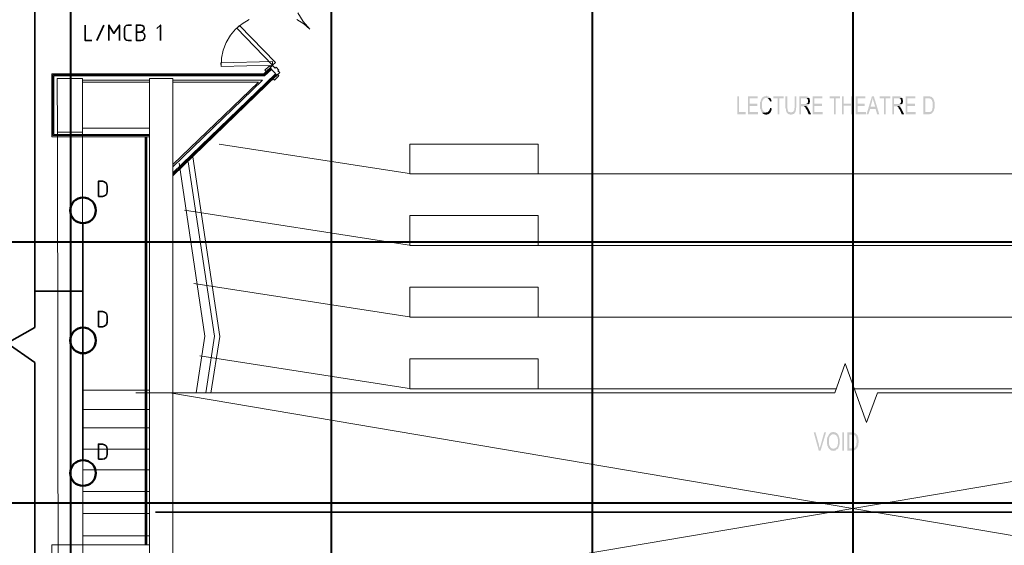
# Model space of a CAD drawing. Header units: millimetres. Extents: x 1.7 to 32.8, y 0.3 to 23.1.
# Tile 41 of 106: x 7.6 to 12.1, y 15.1 to 17.5. Entities that reach past the tile are written whole.
import ezdxf

# ---------------------------------------------------------------- set-up
doc = ezdxf.new("R2010")
doc.units = ezdxf.units.MM
doc.layers.add('PDF_Geometry', color=9, linetype='Continuous', true_color=0x808080)
doc.layers.add('PDF_Solid Fills', color=9, linetype='Continuous', true_color=0x808080)

msp = doc.modelspace()

# ---------------------------------------------------------------- hatches: boundary and pattern name
at = {"layer": 'PDF_Solid Fills', "transparency": 33554559}
for points in [[(10.8974, 17.1961), (10.8891, 17.1961), (10.8891, 17.1128), (10.9274, 17.1128), (10.9274, 17.1228), (10.8974, 17.1228)], [(10.9824, 17.1961), (10.9374, 17.1961), (10.9374, 17.1128), (10.984, 17.1128), (10.984, 17.1228), (10.9457, 17.1228), (10.9457, 17.1511), (10.9807, 17.1511), (10.9807, 17.1611), (10.9457, 17.1611), (10.9457, 17.1861), (10.9824, 17.1861)], [(11.0224, 17.1978), (11.0207, 17.1978), (11.019, 17.1961), (11.014, 17.1961), (11.0124, 17.1945), (11.0107, 17.1945), (11.009, 17.1928), (11.0074, 17.1928), (11.0057, 17.1911), (11.004, 17.1894), (11.004, 17.1878), (11.0024, 17.1861), (11.0007, 17.1845), (10.999, 17.1828), (10.999, 17.1811), (10.9974, 17.1794), (10.9974, 17.1778), (10.9974, 17.1778), (10.9957, 17.1745), (10.9957, 17.1711), (10.994, 17.1694), (10.994, 17.1395), (10.9957, 17.1378), (10.9957, 17.1328), (10.9957, 17.1328), (10.9974, 17.1311), (10.9974, 17.1278), (10.999, 17.1261), (11.0007, 17.1244), (11.0007, 17.1228), (11.0024, 17.1211), (11.004, 17.1195), (11.0224, 17.1211), (11.0174, 17.1211), (11.0157, 17.1228), (11.014, 17.1228), (11.0124, 17.1244), (11.0107, 17.1244), (11.0107, 17.1261), (11.009, 17.1278), (11.0074, 17.1295), (11.0057, 17.1311), (11.0057, 17.1328), (11.004, 17.1344), (11.004, 17.1361), (11.004, 17.1395), (11.0024, 17.1411), (11.0024, 17.1545), (11.0024, 17.1694), (11.004, 17.1711), (11.004, 17.1745), (11.0057, 17.1761), (11.0074, 17.1778), (11.0074, 17.1794), (11.009, 17.1811), (11.0107, 17.1828), (11.0107, 17.1845), (11.0124, 17.1845), (11.014, 17.1861), (11.0157, 17.1861), (11.0174, 17.1878), (11.0407, 17.1878), (11.039, 17.1894), (11.0374, 17.1911), (11.0374, 17.1911), (11.0357, 17.1928), (11.034, 17.1945), (11.0324, 17.1945), (11.0307, 17.1961), (11.0257, 17.1961), (11.024, 17.1978)], [(11.0407, 17.1878), (11.0224, 17.1878), (11.0274, 17.1878), (11.029, 17.1861), (11.0307, 17.1861), (11.0307, 17.1845), (11.0324, 17.1845), (11.034, 17.1828), (11.034, 17.1811), (11.0357, 17.1794), (11.0374, 17.1778), (11.0374, 17.1745), (11.039, 17.1728), (11.039, 17.1711), (11.0474, 17.1728), (11.0474, 17.1745), (11.0457, 17.1761), (11.0457, 17.1794), (11.044, 17.1811), (11.044, 17.1828), (11.0424, 17.1845), (11.0424, 17.1861)], [(11.1024, 17.1961), (11.054, 17.1961), (11.054, 17.1861), (11.074, 17.1861), (11.074, 17.1128), (11.0824, 17.1128), (11.0824, 17.1861), (11.1024, 17.1861)], [(11.119, 17.1961), (11.1107, 17.1961), (11.1107, 17.1478), (11.1107, 17.1395), (11.1124, 17.1378), (11.1124, 17.1295), (11.114, 17.1278), (11.114, 17.1244), (11.1157, 17.1228), (11.1157, 17.1211), (11.1357, 17.1211), (11.1324, 17.1211), (11.1307, 17.1228), (11.1274, 17.1228), (11.1257, 17.1244), (11.1257, 17.1244), (11.124, 17.1261), (11.1224, 17.1278), (11.1224, 17.1295), (11.1207, 17.1328), (11.1207, 17.1378), (11.119, 17.1395), (11.119, 17.1478)], [(11.1607, 17.1961), (11.1524, 17.1961), (11.1524, 17.1428), (11.1507, 17.1395), (11.1507, 17.1311), (11.149, 17.1295), (11.149, 17.1278), (11.1474, 17.1261), (11.1474, 17.1261), (11.1457, 17.1244), (11.144, 17.1228), (11.1407, 17.1228), (11.139, 17.1211), (11.1157, 17.1211), (11.1174, 17.1195), (11.119, 17.1178), (11.1207, 17.1161), (11.1207, 17.1161), (11.1224, 17.1144), (11.124, 17.1144), (11.1257, 17.1128), (11.1307, 17.1128), (11.1324, 17.1111), (11.139, 17.1111), (11.1407, 17.1128), (11.144, 17.1128), (11.1457, 17.1144), (11.149, 17.1144), (11.1507, 17.1161), (11.1507, 17.1161), (11.1524, 17.1178), (11.1524, 17.1195), (11.154, 17.1211), (11.1557, 17.1228), (11.1557, 17.1244), (11.1574, 17.1261), (11.1574, 17.1295), (11.159, 17.1311), (11.159, 17.1428), (11.1607, 17.1445), (11.1607, 17.1478)], [(11.2007, 17.1961), (11.174, 17.1961), (11.174, 17.1128), (11.1824, 17.1128), (11.1824, 17.1495), (11.1907, 17.1495), (11.2057, 17.1511), (11.209, 17.1511), (11.2107, 17.1528), (11.2124, 17.1528), (11.214, 17.1545), (11.2157, 17.1545), (11.2174, 17.1561), (11.2174, 17.1578), (11.219, 17.1578), (11.219, 17.1594), (11.1824, 17.1594), (11.1824, 17.1861), (11.2024, 17.1861), (11.219, 17.1878), (11.2174, 17.1894), (11.2174, 17.1911), (11.2157, 17.1928), (11.214, 17.1928), (11.214, 17.1945), (11.209, 17.1945), (11.2074, 17.1961), (11.204, 17.1961)], [(11.219, 17.1878), (11.2024, 17.1861), (11.2074, 17.1861), (11.209, 17.1845), (11.2107, 17.1845), (11.2124, 17.1828), (11.2124, 17.1811), (11.214, 17.1794), (11.214, 17.1728), (11.214, 17.1661), (11.2124, 17.1645), (11.2107, 17.1628), (11.2107, 17.1611), (11.2074, 17.1611), (11.2074, 17.1594), (11.1824, 17.1594), (11.219, 17.1594), (11.2207, 17.1611), (11.2207, 17.1628), (11.2224, 17.1645), (11.2224, 17.1678), (11.224, 17.1711), (11.224, 17.1745), (11.2224, 17.1778), (11.2224, 17.1828), (11.2207, 17.1861), (11.2207, 17.1861)], [(11.2807, 17.1961), (11.2357, 17.1961), (11.2357, 17.1128), (11.2824, 17.1128), (11.2824, 17.1228), (11.244, 17.1228), (11.244, 17.1511), (11.279, 17.1511), (11.279, 17.1611), (11.244, 17.1611), (11.244, 17.1861), (11.2807, 17.1861)], [(11.3624, 17.1961), (11.314, 17.1961), (11.314, 17.1861), (11.334, 17.1861), (11.334, 17.1128), (11.3424, 17.1128), (11.3424, 17.1861), (11.3624, 17.1861)], [(11.379, 17.1961), (11.3707, 17.1961), (11.3707, 17.1128), (11.379, 17.1128), (11.379, 17.1528), (11.4123, 17.1528), (11.379, 17.1611)], [(11.419, 17.1961), (11.4123, 17.1961), (11.4123, 17.1611), (11.379, 17.1611), (11.4123, 17.1528), (11.4123, 17.1128), (11.419, 17.1128)], [(11.479, 17.1961), (11.434, 17.1961), (11.434, 17.1128), (11.4807, 17.1128), (11.4807, 17.1228), (11.4423, 17.1228), (11.4423, 17.1511), (11.4757, 17.1511), (11.4757, 17.1611), (11.4423, 17.1611), (11.4423, 17.1861), (11.479, 17.1861)], [(11.5173, 17.1961), (11.509, 17.1961), (11.484, 17.1128), (11.4924, 17.1128), (11.5007, 17.1378), (11.5257, 17.1378), (11.5024, 17.1478), (11.509, 17.1711), (11.509, 17.1745), (11.5107, 17.1761), (11.5107, 17.1811), (11.5124, 17.1828), (11.5124, 17.1878)], [(11.5173, 17.1961), (11.5124, 17.1878), (11.5124, 17.1861), (11.514, 17.1845), (11.514, 17.1794), (11.5157, 17.1778), (11.5157, 17.1728), (11.5173, 17.1694), (11.524, 17.1478), (11.5024, 17.1478), (11.5257, 17.1378), (11.5324, 17.1128), (11.5424, 17.1128)], [(11.594, 17.1961), (11.544, 17.1961), (11.544, 17.1861), (11.564, 17.1861), (11.564, 17.1128), (11.5723, 17.1128), (11.5723, 17.1861), (11.594, 17.1861)], [(11.629, 17.1961), (11.6023, 17.1961), (11.6023, 17.1128), (11.6107, 17.1128), (11.6107, 17.1495), (11.619, 17.1495), (11.634, 17.1511), (11.6374, 17.1511), (11.639, 17.1528), (11.6407, 17.1528), (11.6423, 17.1545), (11.644, 17.1545), (11.6457, 17.1561), (11.6457, 17.1578), (11.6473, 17.1578), (11.6473, 17.1594), (11.6107, 17.1594), (11.6107, 17.1861), (11.6307, 17.1861), (11.6473, 17.1878), (11.6457, 17.1894), (11.6457, 17.1911), (11.644, 17.1928), (11.6423, 17.1928), (11.6423, 17.1945), (11.6374, 17.1945), (11.6357, 17.1961), (11.6323, 17.1961)], [(11.6473, 17.1878), (11.6307, 17.1861), (11.6357, 17.1861), (11.6374, 17.1845), (11.639, 17.1845), (11.6407, 17.1828), (11.6407, 17.1811), (11.6423, 17.1794), (11.6423, 17.1761), (11.644, 17.1728), (11.6423, 17.1728), (11.6423, 17.1661), (11.6407, 17.1645), (11.639, 17.1628), (11.639, 17.1611), (11.6374, 17.1611), (11.6357, 17.1594), (11.6107, 17.1594), (11.6473, 17.1594), (11.649, 17.1611), (11.649, 17.1628), (11.6507, 17.1645), (11.6507, 17.1678), (11.6524, 17.1711), (11.6524, 17.1745), (11.6507, 17.1778), (11.6507, 17.1828), (11.649, 17.1861), (11.649, 17.1861)], [(11.709, 17.1961), (11.664, 17.1961), (11.664, 17.1128), (11.7107, 17.1128), (11.7107, 17.1228), (11.6724, 17.1228), (11.6724, 17.1511), (11.7073, 17.1511), (11.7073, 17.1611), (11.6724, 17.1611), (11.6724, 17.1861), (11.709, 17.1861)], [(11.7674, 17.1961), (11.7457, 17.1961), (11.7457, 17.1128), (11.774, 17.1128), (11.7757, 17.1144), (11.7807, 17.1144), (11.7823, 17.1161), (11.784, 17.1161), (11.784, 17.1178), (11.7857, 17.1178), (11.7874, 17.1195), (11.789, 17.1211), (11.789, 17.1228), (11.754, 17.1228), (11.754, 17.1861), (11.7674, 17.1861), (11.789, 17.1878), (11.7874, 17.1878), (11.7874, 17.1894), (11.7857, 17.1911), (11.784, 17.1928), (11.7823, 17.1928), (11.7807, 17.1945), (11.7757, 17.1945), (11.774, 17.1961), (11.7707, 17.1961)], [(11.789, 17.1878), (11.7674, 17.1861), (11.774, 17.1861), (11.7757, 17.1845), (11.779, 17.1845), (11.7807, 17.1828), (11.7807, 17.1811), (11.7823, 17.1811), (11.784, 17.1794), (11.7857, 17.1778), (11.7857, 17.1745), (11.7857, 17.1745), (11.7874, 17.1728), (11.7874, 17.1694), (11.789, 17.1678), (11.789, 17.1545), (11.789, 17.1428), (11.7874, 17.1411), (11.7874, 17.1361), (11.7857, 17.1344), (11.7857, 17.1311), (11.784, 17.1295), (11.7823, 17.1278), (11.7823, 17.1278), (11.7807, 17.1261), (11.779, 17.1244), (11.7774, 17.1244), (11.7757, 17.1228), (11.754, 17.1228), (11.789, 17.1228), (11.7907, 17.1244), (11.7923, 17.1261), (11.7923, 17.1278), (11.794, 17.1295), (11.794, 17.1328), (11.7957, 17.1361), (11.7957, 17.1395), (11.7974, 17.1411), (11.7974, 17.1678), (11.7957, 17.1711), (11.7957, 17.1745), (11.794, 17.1761), (11.794, 17.1794), (11.7923, 17.1811), (11.7907, 17.1845), (11.7907, 17.1861)], [(11.039, 17.1428), (11.039, 17.1378), (11.0374, 17.1344), (11.0374, 17.1328), (11.0357, 17.1311), (11.0357, 17.1295), (11.034, 17.1278), (11.034, 17.1261), (11.0324, 17.1261), (11.0307, 17.1244), (11.0307, 17.1228), (11.029, 17.1228), (11.0274, 17.1211), (11.0224, 17.1211), (11.004, 17.1195), (11.004, 17.1178), (11.0057, 17.1178), (11.0074, 17.1161), (11.009, 17.1144), (11.0107, 17.1144), (11.0124, 17.1128), (11.0174, 17.1128), (11.019, 17.1111), (11.024, 17.1111), (11.0274, 17.1128), (11.0324, 17.1128), (11.0324, 17.1144), (11.034, 17.1144), (11.0357, 17.1161), (11.0374, 17.1178), (11.039, 17.1195), (11.039, 17.1195), (11.0407, 17.1211), (11.0424, 17.1228), (11.0424, 17.1244), (11.044, 17.1261), (11.044, 17.1278), (11.0457, 17.1295), (11.0457, 17.1328), (11.0474, 17.1344), (11.0474, 17.1395)], [(11.2057, 17.1511), (11.1907, 17.1495), (11.1974, 17.1495), (11.199, 17.1478), (11.199, 17.1478), (11.2007, 17.1461), (11.2007, 17.1461), (11.2024, 17.1445), (11.204, 17.1411), (11.204, 17.1395), (11.2057, 17.1378), (11.2074, 17.1361), (11.2074, 17.1344), (11.209, 17.1328), (11.2107, 17.1295), (11.2174, 17.1128), (11.229, 17.1128), (11.2174, 17.1361), (11.2174, 17.1361), (11.2157, 17.1378), (11.2157, 17.1395), (11.214, 17.1411), (11.2124, 17.1428), (11.2124, 17.1445), (11.2107, 17.1461), (11.2107, 17.1478), (11.209, 17.1478), (11.2074, 17.1495)], [(11.634, 17.1511), (11.619, 17.1495), (11.6257, 17.1495), (11.6274, 17.1478), (11.6274, 17.1478), (11.629, 17.1461), (11.629, 17.1461), (11.6307, 17.1445), (11.6323, 17.1411), (11.6323, 17.1395), (11.634, 17.1378), (11.6357, 17.1361), (11.6357, 17.1344), (11.6374, 17.1328), (11.639, 17.1295), (11.6457, 17.1128), (11.6573, 17.1128), (11.6457, 17.1361), (11.6457, 17.1361), (11.644, 17.1378), (11.644, 17.1395), (11.6423, 17.1411), (11.6407, 17.1428), (11.6407, 17.1445), (11.639, 17.1461), (11.639, 17.1478), (11.6374, 17.1478), (11.6357, 17.1495)], [(29.8551, 16.5245), (29.8551, 16.5278), (2.9827, 16.5278), (2.9827, 16.5228), (29.8551, 16.5228)], [(11.249, 15.6495), (11.2407, 15.6495), (11.264, 15.5662), (11.269, 15.5762), (11.269, 15.5762), (11.2674, 15.5778), (11.2674, 15.5828), (11.2657, 15.5845), (11.2657, 15.5895)], [(11.2974, 15.6495), (11.289, 15.6495), (11.2724, 15.5895), (11.2724, 15.5895), (11.2707, 15.5862), (11.2707, 15.5845), (11.269, 15.5828), (11.269, 15.5762), (11.264, 15.5662), (11.2724, 15.5662)], [(11.3124, 15.6428), (11.3107, 15.6412), (11.3107, 15.6395), (11.309, 15.6378), (11.309, 15.6362), (11.3074, 15.6345), (11.3074, 15.6328), (11.3057, 15.6312), (11.3057, 15.6295), (11.304, 15.6278), (11.304, 15.6245), (11.3024, 15.6212), (11.3024, 15.6062), (11.3024, 15.5945), (11.304, 15.5928), (11.304, 15.5878), (11.3057, 15.5862), (11.3057, 15.5845), (11.3074, 15.5812), (11.3074, 15.5795), (11.309, 15.5778), (11.3107, 15.5762), (11.3107, 15.5745), (11.3124, 15.5728), (11.314, 15.5728), (11.3157, 15.5712), (11.3157, 15.5695), (11.3173, 15.5695), (11.319, 15.5678), (11.3207, 15.5678), (11.3224, 15.5662), (11.329, 15.5662), (11.3307, 15.5645), (11.3324, 15.5645), (11.334, 15.5662), (11.3407, 15.5662), (11.3424, 15.5678), (11.344, 15.5678), (11.344, 15.5695), (11.3457, 15.5712), (11.349, 15.5712), (11.349, 15.5728), (11.3507, 15.5745), (11.3273, 15.5745), (11.3257, 15.5762), (11.3224, 15.5762), (11.3207, 15.5778), (11.3207, 15.5795), (11.319, 15.5795), (11.3173, 15.5812), (11.3157, 15.5828), (11.3157, 15.5862), (11.314, 15.5878), (11.3124, 15.5895), (11.3124, 15.5928), (11.3107, 15.5945), (11.3107, 15.6212), (11.3124, 15.6228), (11.3124, 15.6278), (11.314, 15.6295), (11.314, 15.6312), (11.3157, 15.6328), (11.3157, 15.6328), (11.3173, 15.6345), (11.319, 15.6362), (11.3207, 15.6378), (11.3224, 15.6378), (11.3224, 15.6395), (11.324, 15.6395), (11.3257, 15.6412), (11.3307, 15.6412)], [(11.3307, 15.6512), (11.3273, 15.6512), (11.3257, 15.6495), (11.3207, 15.6495), (11.319, 15.6478), (11.3173, 15.6478), (11.3157, 15.6462), (11.3157, 15.6445), (11.314, 15.6445), (11.3124, 15.6428), (11.3307, 15.6412), (11.3357, 15.6412), (11.3373, 15.6395), (11.339, 15.6395), (11.3407, 15.6378), (11.3424, 15.6378), (11.344, 15.6362), (11.3457, 15.6345), (11.3457, 15.6328), (11.3474, 15.6312), (11.349, 15.6295), (11.349, 15.6278), (11.3507, 15.6262), (11.3507, 15.6195), (11.3524, 15.6178), (11.3524, 15.5962), (11.3507, 15.5945), (11.3507, 15.5895), (11.349, 15.5878), (11.349, 15.5862), (11.3474, 15.5845), (11.3474, 15.5828), (11.3457, 15.5828), (11.3457, 15.5812), (11.344, 15.5795), (11.3424, 15.5795), (11.3407, 15.5778), (11.339, 15.5762), (11.3357, 15.5762), (11.334, 15.5745), (11.3307, 15.5745), (11.3507, 15.5745), (11.3524, 15.5762), (11.354, 15.5778), (11.354, 15.5795), (11.3557, 15.5812), (11.3557, 15.5828), (11.3574, 15.5862), (11.3574, 15.5878), (11.359, 15.5895), (11.359, 15.5945), (11.3607, 15.5962), (11.3607, 15.6195), (11.359, 15.6212), (11.359, 15.6262), (11.3574, 15.6278), (11.3574, 15.6312), (11.3557, 15.6328), (11.3557, 15.6345), (11.354, 15.6362), (11.354, 15.6378), (11.3524, 15.6395), (11.3507, 15.6412), (11.349, 15.6428), (11.349, 15.6445), (11.3474, 15.6462), (11.344, 15.6462), (11.3424, 15.6478), (11.3424, 15.6495), (11.3373, 15.6495), (11.3357, 15.6512), (11.3324, 15.6512)], [(11.4174, 15.6495), (11.3957, 15.6495), (11.3957, 15.5662), (11.4207, 15.5662), (11.4223, 15.5678), (11.429, 15.5678), (11.4307, 15.5695), (11.4323, 15.5695), (11.434, 15.5712), (11.4357, 15.5728), (11.4357, 15.5728), (11.4374, 15.5745), (11.439, 15.5762), (11.404, 15.5762), (11.404, 15.6395), (11.4174, 15.6395), (11.439, 15.6412), (11.4374, 15.6428), (11.4357, 15.6428), (11.434, 15.6445), (11.4323, 15.6462), (11.4307, 15.6462), (11.429, 15.6478), (11.4274, 15.6478), (11.4257, 15.6495), (11.419, 15.6495)], [(11.439, 15.6412), (11.4174, 15.6395), (11.4257, 15.6395), (11.4257, 15.6378), (11.4274, 15.6378), (11.429, 15.6362), (11.4307, 15.6362), (11.4323, 15.6345), (11.4323, 15.6328), (11.434, 15.6312), (11.4357, 15.6278), (11.4357, 15.6245), (11.4374, 15.6228), (11.4374, 15.6162), (11.439, 15.6145), (11.439, 15.6028), (11.4374, 15.6012), (11.4374, 15.5912), (11.4357, 15.5895), (11.4357, 15.5878), (11.434, 15.5862), (11.434, 15.5845), (11.4323, 15.5828), (11.4307, 15.5812), (11.4307, 15.5795), (11.429, 15.5795), (11.4274, 15.5778), (11.424, 15.5778), (11.4223, 15.5762), (11.404, 15.5762), (11.439, 15.5762), (11.439, 15.5778), (11.4407, 15.5795), (11.4423, 15.5812), (11.4423, 15.5828), (11.444, 15.5845), (11.444, 15.5895), (11.4457, 15.5912), (11.4457, 15.5995), (11.4474, 15.6012), (11.4474, 15.6145), (11.4457, 15.6178), (11.4457, 15.6262), (11.444, 15.6278), (11.444, 15.6312), (11.4423, 15.6345), (11.4423, 15.6362), (11.4407, 15.6378), (11.439, 15.6395)], [(29.8551, 15.3245), (29.8551, 15.3278), (2.9827, 15.3278), (2.9827, 15.3229), (29.8551, 15.3229)]]:
    msp.add_hatch(color=256, dxfattribs=at).paths.add_polyline_path(points)

# ---------------------------------------------------------------- linework, layer by layer
at = {"layer": 'PDF_Geometry', "lineweight": 5}
for points in [[(7.8225, 22.921), (7.8225, 22.8592), (7.8175, 22.8592), (7.8175, 22.921), (7.8175, 0.2783), (7.8225, 0.2783)], [(9.0225, 22.921), (9.0225, 22.8592), (9.0173, 22.8592), (9.0173, 22.921), (9.0173, 0.2783), (9.0225, 0.2783)], [(10.2242, 22.9192), (10.2242, 22.8592), (10.219, 22.8592), (10.219, 22.9192), (10.219, 0.2783), (10.2242, 0.2783)], [(11.424, 22.9192), (11.424, 22.8592), (11.419, 22.8592), (11.419, 22.9192), (11.419, 0.2783), (11.424, 0.2783)], [(29.8551, 16.5245), (29.8551, 16.5278), (2.9827, 16.5278), (2.9827, 16.5228), (29.8551, 16.5228)], [(29.8551, 15.3245), (29.8551, 15.3278), (2.9827, 15.3278), (2.9827, 15.3229), (29.8551, 15.3229)]]:
    msp.add_lwpolyline(points, close=True, dxfattribs=at)
at = {"layer": 'PDF_Geometry', "color": 7, "lineweight": 35}
for points in [[(7.5275, 13.4612), (7.6541, 13.5346), (7.6541, 14.7879), (7.5275, 14.8612), (7.6541, 14.9345), (7.6541, 15.9711), (7.5275, 16.0595), (7.6541, 16.1328), (7.6541, 17.6244), (7.5275, 17.7128), (7.6541, 17.7878), (7.6541, 19.2777), (7.5275, 19.3661)], [(7.8859, 17.5228), (7.8859, 17.4528), (7.9175, 17.4528)], [(7.9407, 17.4528), (7.9725, 17.5228)], [(7.9958, 17.4528), (7.9958, 17.5228), (8.019, 17.4844), (8.0441, 17.5228), (8.0441, 17.4528)], [(8.0992, 17.4528), (8.084, 17.4528), (8.0757, 17.4544), (8.0691, 17.4611), (8.0676, 17.4695), (8.0676, 17.5061), (8.0691, 17.5144), (8.0757, 17.5211), (8.084, 17.5228), (8.0992, 17.5228)], [(8.1425, 17.4911), (8.149, 17.4944), (8.1558, 17.4994), (8.1574, 17.5078), (8.1558, 17.5161), (8.149, 17.5211), (8.1425, 17.5228), (8.1224, 17.5228), (8.1224, 17.4528), (8.1425, 17.4528), (8.1524, 17.4544), (8.1592, 17.4628), (8.1608, 17.4728), (8.1592, 17.4811), (8.1524, 17.4894), (8.1425, 17.4911), (8.1224, 17.4911)], [(8.2326, 17.4528), (8.2326, 17.5228), (8.2159, 17.5078)], [(7.8757, 16.1311), (7.8757, 16.6128)], [(7.8757, 16.4828), (7.8757, 15.5212), (7.8757, 16.0028)], [(7.6541, 16.2995), (7.8757, 16.2995)], [(8.2109, 15.2828), (13.0673, 15.2828)]]:
    msp.add_lwpolyline(points, dxfattribs=at)
at = {"layer": 'PDF_Geometry', "lineweight": 18}
for points in [[(8.6409, 17.5494), (8.609, 17.5294), (8.579, 17.5044), (8.5558, 17.4761), (8.5357, 17.4428), (8.5224, 17.4078), (8.514, 17.3711), (8.5124, 17.3328)], [(8.8659, 17.5794), (8.8907, 17.5394), (8.9207, 17.5044), (8.8925, 17.5294), (8.8607, 17.5494)], [(8.1824, 17.0094), (7.7324, 17.0094), (7.7324, 17.2995), (8.709, 17.2995), (8.7375, 17.3261), (8.7691, 17.2928), (8.2908, 16.8294)], [(8.1824, 17.0145), (7.7374, 17.0145), (7.7374, 17.2944), (8.7108, 17.2944), (8.7408, 17.3228)], [(8.1824, 17.0194), (7.7426, 17.0194), (7.7426, 17.2895), (8.7124, 17.2895), (8.744, 17.3194)], [(8.2908, 16.8428), (8.7625, 17.2995)], [(8.2908, 16.8361), (8.7657, 17.2961)], [(8.1824, 17.2695), (7.8741, 17.2695)], [(8.1824, 17.2611), (7.8741, 17.2611)], [(8.2908, 16.8711), (8.7025, 17.2695), (8.2908, 17.2695)], [(8.2908, 16.8811), (8.6842, 17.2611), (8.2908, 17.2611)], [(8.1824, 17.0495), (7.8741, 17.0495)], [(8.1624, 17.0094), (8.1624, 15.1329)], [(8.1657, 17.0094), (8.1657, 15.1329)], [(8.1707, 17.0094), (8.1707, 15.1329)], [(8.5041, 16.9761), (9.3891, 16.8395), (13.469, 16.8395), (14.3856, 16.9811)], [(8.3824, 16.9178), (8.5059, 16.0912), (8.4657, 15.8295)], [(8.3192, 16.8878), (8.4375, 16.0928), (8.3975, 15.8312)], [(8.3608, 16.8945), (8.4824, 16.0928), (8.4425, 15.8312)], [(8.3441, 16.6711), (9.3891, 16.5095), (13.469, 16.5095), (14.4773, 16.6661)], [(8.3874, 16.3345), (9.3891, 16.1795), (13.469, 16.1795), (14.4306, 16.3278)], [(8.119, 15.8312), (11.3373, 15.8312), (11.3857, 15.9662), (11.484, 15.6945), (11.534, 15.8312), (14.8522, 15.8312)], [(8.414, 16.0012), (9.3891, 15.8495), (11.344, 15.8495)], [(11.429, 15.8495), (13.469, 15.8495), (14.3873, 15.9912)], [(8.1824, 15.8445), (7.8757, 15.8445)], [(8.2759, 15.8312), (14.5656, 14.7679)], [(8.2759, 14.7679), (14.5656, 15.8312)], [(8.1824, 15.7545), (7.8757, 15.7545)], [(8.1824, 15.6712), (7.8757, 15.6712)], [(8.1824, 15.5728), (7.8757, 15.5728)], [(8.1824, 15.4778), (7.8757, 15.4778)], [(8.1824, 15.3778), (7.8757, 15.3778)], [(8.1824, 15.2762), (7.8757, 15.2762)], [(8.1824, 15.1745), (7.8757, 15.1745)], [(8.1824, 15.1329), (7.7324, 15.1329), (7.7324, 14.6129), (7.7324, 13.3812), (7.8859, 13.3812), (7.8859, 14.6129)]]:
    msp.add_lwpolyline(points, dxfattribs=at)
for points in [[(8.7492, 17.3394), (8.5842, 17.5094), (8.5975, 17.5211), (8.7625, 17.3511)], [(8.7492, 17.3394), (8.5124, 17.3328), (8.5108, 17.3494), (8.7492, 17.3561)], [(8.7192, 17.3095), (8.7408, 17.3294), (8.7375, 17.3328), (8.7359, 17.3344), (8.7325, 17.3328), (8.7142, 17.3161)], [(8.7691, 17.2928), (8.7375, 17.3261), (8.7492, 17.3378), (8.7607, 17.3244), (8.7657, 17.3294), (8.7774, 17.3161), (8.774, 17.3128), (8.7824, 17.3044)], [(7.759, 17.0311), (7.8741, 17.0311), (7.8741, 17.2778), (7.7575, 17.2778)], [(8.2908, 14.6762), (8.2908, 12.9696), (8.7307, 12.9696), (8.7307, 12.8713), (8.1824, 12.8713), (8.1824, 17.2778), (8.2908, 17.2778), (8.2908, 14.7679), (14.5656, 14.7679), (14.5656, 14.6712), (9.8258, 14.6712), (9.7258, 14.6762)], [(8.7523, 17.2761), (8.774, 17.2961), (8.7758, 17.2928), (8.7774, 17.2911), (8.7758, 17.2878), (8.7575, 17.2695)], [(7.7624, 14.8129), (7.759, 17.0311), (7.8741, 17.0311), (7.8757, 15.8445), (7.8757, 14.8129)], [(9.9725, 16.8395), (9.9725, 16.9761), (9.3809, 16.9761), (9.3809, 16.8395)], [(9.9725, 16.5095), (9.9725, 16.6478), (9.3809, 16.6478), (9.3809, 16.5095)], [(9.9725, 16.1795), (9.9725, 16.3178), (9.3809, 16.3178), (9.3809, 16.1795)], [(9.9725, 15.8495), (9.9725, 15.9878), (9.3809, 15.9878), (9.3809, 15.8495)]]:
    msp.add_lwpolyline(points, close=True, dxfattribs=at)
at = {"layer": 'PDF_Geometry', "color": 7, "lineweight": 35}
for points in [[(7.9475, 16.7345), (7.9658, 16.7345), (7.9757, 16.7378), (7.9841, 16.7445), (7.9874, 16.7561), (7.9874, 16.7828), (7.9841, 16.7945), (7.9757, 16.8028), (7.9658, 16.8045), (7.9475, 16.8045)], [(7.9475, 16.1345), (7.9658, 16.1345), (7.9757, 16.1378), (7.9841, 16.1462), (7.9874, 16.1562), (7.9874, 16.1845), (7.9841, 16.1961), (7.9757, 16.2028), (7.9658, 16.2061), (7.9475, 16.2061)], [(7.9475, 15.5262), (7.9658, 15.5262), (7.9757, 15.5278), (7.9841, 15.5362), (7.9874, 15.5478), (7.9874, 15.5745), (7.9841, 15.5862), (7.9757, 15.5928), (7.9658, 15.5962), (7.9475, 15.5962)]]:
    msp.add_lwpolyline(points, close=True, dxfattribs=at)
at = {"layer": 'PDF_Geometry', "color": 3, "lineweight": 50}
for centre in [(7.8767, 16.6709), (7.8767, 16.0726), (7.8767, 15.4626)]:
    msp.add_circle(centre, 0.0591, dxfattribs=at)
at = {"layer": 'PDF_Solid Fills', "lineweight": 5, "transparency": 33554559}
for points in [[(7.8175, 0.2783), (7.8225, 0.2783), (7.8175, 22.921), (7.8225, 22.921)], [(9.0173, 0.2783), (9.0225, 0.2783), (9.0173, 22.921), (9.0225, 22.921)], [(10.219, 0.2783), (10.2242, 0.2783), (10.219, 22.9192), (10.2242, 22.9192)], [(11.419, 0.2783), (11.424, 0.2783), (11.419, 22.9192), (11.424, 22.9192)]]:
    msp.add_solid(points, dxfattribs=at)
at = {"layer": 'PDF_Solid Fills', "lineweight": 18, "transparency": 33554559}
msp.add_solid([(11.3807, 15.5662), (11.3807, 15.6495), (11.3724, 15.5662), (11.3724, 15.6495)], dxfattribs=at)

doc.saveas('drawing.dxf')
